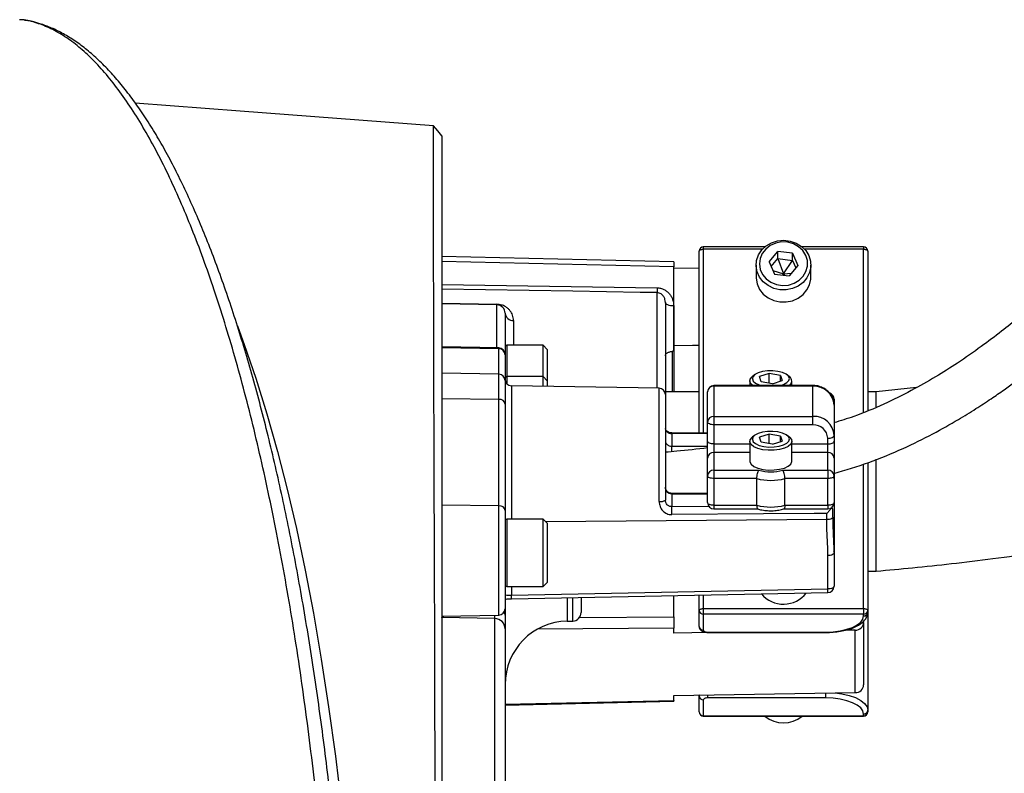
# Model space of a CAD drawing. Header units: millimetres. Extents: x 896 to 16363, y 5425 to 12175.
# Tile 14 of 15: x 14283 to 15450, y 9771 to 10664. Entities that reach past the tile are written whole.
import ezdxf

# ---------------------------------------------------------------- set-up
doc = ezdxf.new("R2010")
doc.units = ezdxf.units.MM
doc.header["$LTSCALE"] = 5

msp = doc.modelspace()

# ---------------------------------------------------------------- linework, layer by layer
at = {"color": 7, "linetype": 'Continuous', "lineweight": 25}
for p, q in [((15088.3, 10174.4), (15088.3, 10390.2)), ((15166.3, 10395.2), (15093.3, 10395.2)), ((15171.2, 10377.3), (15181.7, 10389.7)), ((15198.9, 10387.7), (15181.7, 10389.7)), ((15181.7, 10381.3), (15181.7, 10389.7)), ((15283.3, 10395.2), (15210.4, 10395.2)), ((15288.3, 10390.2), (15288.3, 10201)), ((15058.3, 10377.3), (14783.3, 10383.7)), ((15058.3, 10371.6), (14783.3, 10377.9)), ((15058.3, 10377.3), (15058.3, 10371.6)), ((15171.2, 10377.3), (15177.8, 10362.8)), ((15173.7, 10371.8), (15181.7, 10381.3)), ((15181.7, 10381.3), (15198.9, 10379.2)), ((15181.7, 10381.3), (15188.3, 10363.1)), ((15188.3, 10363.1), (15198.9, 10379.2)), ((15198.9, 10387.7), (15205.5, 10373.2)), ((15198.9, 10379.2), (15198.9, 10387.7)), ((15198.9, 10379.2), (15203, 10370.2)), ((15058.3, 10271.5), (15058.3, 10371.6)), ((15058.3, 10370.5), (15088.3, 10370)), ((15155.8, 10373.5), (15155.8, 10359.2)), ((15175.7, 10367.3), (15188.3, 10363.1)), ((15205.5, 10373.2), (15195, 10360.7)), ((15220.8, 10359.2), (15220.8, 10373.5)), ((15177.8, 10362.8), (15195, 10360.7)), ((15186.7, 10361.7), (15188.3, 10363.1)), ((15188.3, 10363.1), (15197.7, 10364)), ((15188.3, 10363.1), (15189.4, 10361.4)), ((14783.3, 10350.7), (15038.5, 10346.6)), ((14783.3, 10328.3), (14848.5, 10327.2)), ((14848.5, 10326.4), (14783.3, 10327.5)), ((15048.3, 10329.3), (15048.3, 10220)), ((15058.2, 10325.1), (15058.2, 10271.5)), ((14858.3, 10316.4), (14858.3, 10267.8)), ((14851, 10275.3), (14783.3, 10276.5)), ((14851, 10274.4), (14783.3, 10275.6)), ((14851, 10244.2), (14851, 10274.4)), ((14903.3, 10278.5), (14860.3, 10278.5)), ((14908.3, 10273.5), (14903.3, 10278.5)), ((14903.3, 10241.5), (14903.3, 10278.5)), ((14908.3, 10273.5), (14908.3, 10236.5)), ((14858.3, 10267.8), (14858.3, 10267)), ((14858.3, 10267), (14858.3, 10236.8)), ((15049, 10271.7), (15048.3, 10271.7)), ((15056.5, 10271.4), (15056.5, 10223.2)), ((15058.3, 10271.5), (15058.2, 10271.5)), ((15048.3, 10259.1), (15049, 10259.1)), ((15049, 10254.2), (15048.3, 10254.2)), ((14851, 10244.2), (14783.3, 10245.4)), ((14851, 10214.3), (14851, 10244.2)), ((14903.3, 10241.5), (14860.3, 10241.5)), ((14908.3, 10236.5), (14903.3, 10241.5)), ((14903.3, 10229.9), (14903.3, 10241.5)), ((15153.9, 10243.4), (15151.2, 10241.2)), ((15171.5, 10245.1), (15160, 10241.4)), ((15161.9, 10235.3), (15160, 10241.4)), ((15184.8, 10242.7), (15171.5, 10245.1)), ((15171.5, 10233.6), (15171.5, 10245.1)), ((15184.8, 10242.7), (15186.7, 10236.7)), ((15184.8, 10236.1), (15184.8, 10242.7)), ((15195.5, 10241.2), (15192.8, 10243.4)), ((14858.3, 10236.8), (14858.3, 10208.6)), ((15041, 10227.5), (14865.7, 10230.6)), ((14908.3, 10236.5), (14908.3, 10229.8)), ((15049, 10227.6), (15048.3, 10227.6)), ((15223.3, 10230.8), (15105.8, 10230.8)), ((15105.8, 10230.1), (15105.8, 10194.2)), ((15223.3, 10230.1), (15105.8, 10230.1)), ((15148.3, 10236.3), (15148.3, 10230.8)), ((15175.2, 10233), (15161.9, 10235.3)), ((15175.2, 10233), (15186.7, 10236.7)), ((15198.3, 10230.8), (15198.3, 10236.3)), ((15223.3, 10194.2), (15223.3, 10230.1)), ((15346, 10228.3), (15298.3, 10223.2)), ((14851, 10214.3), (14783.3, 10215.2)), ((14851, 10088.2), (14851, 10214.3)), ((15088.3, 10223.2), (15048.3, 10223.2)), ((15048.3, 10220), (15048.3, 10094.9)), ((15098.3, 10187.4), (15098.3, 10223.3)), ((15248.3, 10214.5), (15248.3, 10207.5)), ((15298.3, 10223.2), (15288.3, 10223.2)), ((15298.3, 10205.4), (15298.3, 10223.2)), ((14858.3, 10208.6), (14858.3, 10082.6)), ((15048.3, 10213.2), (15049, 10213.2)), ((15049, 10212), (15048.3, 10212)), ((15248.3, 10207.5), (15248.3, 10171.5)), ((15105.8, 10194.2), (15105.8, 10184.2)), ((15105.8, 10194.2), (15223.3, 10194.2)), ((15223.3, 10184.2), (15223.3, 10194.2)), ((15098.3, 10164.7), (15098.3, 10187.4)), ((15223.3, 10184.2), (15105.8, 10184.2)), ((15105.8, 10184.2), (15105.8, 10161.6)), ((15055.8, 10173.9), (15055.8, 10158.9)), ((15098.3, 10174.3), (15055.9, 10174.6)), ((15153.9, 10171.5), (15151.2, 10169.4)), ((15171.5, 10173.2), (15160, 10169.5)), ((15161.9, 10163.5), (15160, 10169.5)), ((15184.8, 10170.9), (15171.5, 10173.2)), ((15171.5, 10161.8), (15171.5, 10173.2)), ((15184.8, 10170.9), (15186.7, 10164.8)), ((15184.8, 10164.2), (15184.8, 10170.9)), ((15195.5, 10169.4), (15192.8, 10171.5)), ((15240.8, 10161.6), (15240.8, 10168.4)), ((15248.3, 10171.5), (15248.3, 10164.7)), ((15098.3, 10144.8), (15098.3, 10164.7)), ((15105.8, 10161.6), (15105.8, 10151.6)), ((15148.3, 10164.5), (15148.3, 10141.1)), ((15175.2, 10161.1), (15161.9, 10163.5)), ((15175.2, 10161.1), (15186.7, 10164.8)), ((15198.3, 10141.1), (15198.3, 10164.5)), ((15240.8, 10151.6), (15240.8, 10161.6)), ((15248.3, 10164.7), (15248.3, 10144.8)), ((15098.3, 10123.7), (15098.3, 10144.8)), ((15105.8, 10151.6), (15105.8, 10130.5)), ((15240.8, 10130.5), (15240.8, 10151.6)), ((15248.3, 10144.8), (15248.3, 10123.7)), ((15288.3, 10139.3), (15288.3, 9964.2)), ((15298.3, 10010.7), (15298.3, 10143.4)), ((15098.3, 10092), (15098.3, 10123.7)), ((15105.8, 10130.5), (15159.2, 10130.5)), ((15105.8, 10130.5), (15105.8, 10120.5)), ((15156.8, 10120.5), (15105.8, 10120.5)), ((15105.8, 10120.5), (15105.8, 10088.8)), ((15156.8, 10088.8), (15156.8, 10120.5)), ((15187.5, 10130.5), (15240.8, 10130.5)), ((15189.9, 10088.8), (15189.9, 10120.5)), ((15240.8, 10120.5), (15189.9, 10120.5)), ((15240.8, 10130.5), (15240.8, 10120.5)), ((15240.8, 10088.8), (15240.8, 10120.5)), ((15248.3, 10123.7), (15248.3, 10092)), ((15098.3, 10102.9), (15055.8, 10102.9)), ((15055.8, 10102.2), (15055.8, 10087.3)), ((14851, 10088.2), (14783.3, 10089.1)), ((15105.8, 10088.8), (15156.8, 10088.8)), ((15189.9, 10088.8), (15240.8, 10088.8)), ((15248.3, 10092), (15248.3, 10032.5)), ((14858.3, 10082.6), (14858.3, 9966.2)), ((15105.8, 10084.5), (15158.1, 10084.5)), ((15188.5, 10084.5), (15240.8, 10084.5)), ((15239.7, 10071.8), (15239.7, 10079.2)), ((15246.9, 10083), (15247, 10083.5)), ((15247, 10074.9), (15247, 10082.7)), ((14903.3, 10072.5), (14860.3, 10072.5)), ((14908.3, 10067.5), (14903.3, 10072.5)), ((14903.3, 9992.5), (14903.3, 10072.5)), ((14908.3, 10067.5), (14908.3, 9997.5)), ((15241, 9989.6), (15241, 10029.3)), ((15248.3, 10032.5), (15248.3, 9992.8)), ((15288.3, 10010.7), (15298.3, 10010.7)), ((14860.3, 9992.5), (14903.3, 9992.5)), ((14903.3, 9992.5), (14908.3, 9997.5)), ((14865.7, 9982.4), (15241, 9989.6)), ((14865.7, 9978.1), (15241, 9985.3)), ((15058.3, 9956.6), (15058.3, 9981.8)), ((15088.3, 9964.2), (15088.3, 9982.3)), ((14948.3, 9979.6), (14948.3, 9961.6)), ((14783.3, 9957.5), (14851, 9958.7)), ((14858.3, 9966.2), (14858.3, 9958.5)), ((15088.3, 9945.2), (15088.3, 9964.2)), ((15093.3, 9966.4), (15283.3, 9966.4)), ((15093.3, 9966.4), (15093.3, 9959.7)), ((15283.3, 9959.7), (15093.3, 9959.7)), ((15093.3, 9959.7), (15093.3, 9940.7)), ((15283.3, 9966.4), (15283.3, 9959.7)), ((15283.3, 9957.6), (15283.3, 9959.7)), ((15288.3, 9964.2), (15288.3, 9962.1)), ((15288.3, 9962.1), (15288.3, 9845.9)), ((14846.1, 9954.5), (14783.3, 9956)), ((14846.1, 9752), (14846.1, 9954.5)), ((14932, 9951.5), (14938.5, 9951.6)), ((15058.3, 9956.6), (15058.3, 9943.3)), ((15283.3, 9949.9), (15283.3, 9951.4)), ((15283.3, 9949.9), (15283.3, 9875.9)), ((14858.3, 9942.4), (14858.3, 9743.1)), ((15058.3, 9937.4), (15058.3, 9943.3)), ((15100.9, 9938.1), (15058.3, 9937.4)), ((15098.3, 9938.6), (15238.3, 9938.6)), ((15098.3, 9938.1), (15238.3, 9938.1)), ((15273.5, 9940.8), (15261.1, 9940.6)), ((15273.5, 9866.9), (15273.5, 9940.8)), ((15058.3, 9863.5), (15273.5, 9866.9)), ((15088.3, 9862.8), (15088.3, 9864)), ((14858.3, 9852), (15058.3, 9856.7)), ((15058.3, 9857.6), (15058.3, 9863.5)), ((15058.3, 9857.6), (15058.3, 9856.7)), ((15088.3, 9843.8), (15088.3, 9862.8)), ((15093.3, 9858.3), (15093.3, 9839.3)), ((15238.3, 9860.4), (15098.3, 9860.4)), ((15283.3, 9839.3), (15283.3, 9841.4)), ((15288.3, 9845.9), (15288.3, 9843.8)), ((15093.3, 9839.3), (15283.3, 9839.3)), ((15093.3, 9838.8), (15283.3, 9838.8))]:
    msp.add_line(p, q, dxfattribs=at)
at = {"color": 8, "linetype": 'Continuous', "lineweight": 25}
for p, q in [((15093.3, 10395.2), (15093.3, 10392.3)), ((15093.3, 10392.3), (15093.3, 10174.3)), ((15163.3, 10392.3), (15093.3, 10392.3)), ((15283.3, 10392.3), (15213.4, 10392.3)), ((15283.3, 10395.2), (15283.3, 10392.3)), ((15283.3, 10199), (15283.3, 10392.3)), ((15038.5, 10227.5), (15038.5, 10340.9)), ((14848.5, 10275.4), (14848.5, 10326.4)), ((14868.2, 10308), (14868.2, 10278.5)), ((14851, 10274.4), (14851, 10275.3)), ((14860.3, 10278.5), (14860.3, 10241.5)), ((15058.2, 10271.7), (15058.2, 10223.2)), ((14860.3, 10241.5), (14860.3, 10233)), ((14865.7, 10230.6), (14865.7, 10072.5)), ((15041, 10093.3), (15041, 10227.5)), ((15105.8, 10230.8), (15105.8, 10230.1)), ((15223.3, 10230.1), (15223.3, 10230.8)), ((15098.3, 10173.6), (15055.8, 10173.9)), ((15055.8, 10152.3), (15055.8, 10158.9)), ((15055.8, 10158.9), (15098.3, 10158.9)), ((15105.8, 10161.6), (15148.3, 10161.6)), ((15198.3, 10161.6), (15240.8, 10161.6)), ((15148.3, 10151.6), (15105.8, 10151.6)), ((15240.8, 10151.6), (15198.3, 10151.6)), ((15283.3, 9966.4), (15283.3, 10137.7)), ((15055.8, 10102.2), (15055.8, 10102.9)), ((15098.3, 10102.2), (15055.8, 10102.2)), ((14851, 9958.7), (14851, 10088.2)), ((15055.8, 10087.3), (15099.9, 10087.6)), ((15105.8, 10088.8), (15105.8, 10084.5)), ((15240.8, 10088.8), (15240.8, 10084.5)), ((14860.3, 10072.5), (14860.3, 9992.5)), ((15239.7, 10071.8), (14906.5, 10069.3)), ((14865.7, 9992.5), (14865.7, 9982.4)), ((15093.3, 9982.4), (15093.3, 9966.4)), ((14932, 9979.3), (14932, 9951.5)), ((14938.5, 9951.6), (14938.5, 9979.5)), ((14846.1, 9954.5), (14846, 9958.6)), ((14946.4, 9955.7), (15058.3, 9956.6)), ((15058.3, 9943.3), (14896.7, 9942)), ((15098.3, 9938.6), (15098.3, 9938.1)), ((15238.3, 9938.6), (15238.3, 9938.1)), ((15098.3, 9864.1), (15098.3, 9860.4)), ((15238.3, 9866.3), (15238.3, 9860.4)), ((14858.3, 9853), (15058.3, 9857.6)), ((15093.3, 9839.3), (15093.3, 9838.8)), ((15283.3, 9839.3), (15283.3, 9838.8))]:
    msp.add_line(p, q, dxfattribs=at)
at = {"color": 7, "linetype": 'Continuous', "lineweight": 25, "flags": 128}
for points in [[(14773.4, 10538.5), (14544.3, 10556.1), (14419.8, 10565.7)], [(14783.3, 10526.8), (14778.4, 10532.6), (14773.4, 10538.5)], [(15218.4, 10384.8), (15220.4, 10378.2), (15220.8, 10371.4), (15219.3, 10364.7), (15216.2, 10358.4), (15211.6, 10353), (15205.8, 10348.7), (15199, 10345.7), (15191.6, 10344.2), (15184.1, 10344.3), (15176.8, 10346), (15170.1, 10349.2), (15164.4, 10353.7), (15159.9, 10359.2), (15157.1, 10365.5), (15155.9, 10372.3), (15156.4, 10379.1), (15158.7, 10385.6), (15162.6, 10391.5), (15167.8, 10396.4), (15174.2, 10400.1), (15181.3, 10402.3), (15188.8, 10403), (15196.3, 10402.1), (15203.4, 10399.7), (15209.6, 10395.8), (15214.7, 10390.8), (15218.4, 10384.8)], [(15214.7, 10385.1), (15211.1, 10390.7), (15206.2, 10395.4), (15200.1, 10398.8), (15193.3, 10400.7), (15186.1, 10401), (15179.1, 10399.7), (15172.7, 10396.8), (15167.3, 10392.6), (15163.2, 10387.3), (15160.6, 10381.3), (15159.8, 10374.9), (15160.8, 10368.4), (15163.6, 10362.5), (15167.9, 10357.3), (15173.4, 10353.2), (15179.9, 10350.6), (15187, 10349.4), (15194.1, 10349.9), (15200.9, 10352), (15206.8, 10355.6), (15211.6, 10360.4), (15215, 10366.1), (15216.7, 10372.4), (15216.6, 10378.9), (15214.7, 10385.1)], [(15088.3, 10390.2), (15088.4, 10390.6), (15088.7, 10391), (15089.2, 10391.4), (15089.8, 10391.7), (15090.6, 10392), (15091.4, 10392.2), (15092.4, 10392.3), (15093.3, 10392.3)], [(15283.3, 10392.3), (15284.3, 10392.3), (15285.3, 10392.2), (15286.1, 10392), (15286.9, 10391.7), (15287.5, 10391.4), (15288, 10391), (15288.2, 10390.6), (15288.3, 10390.2)], [(15155.8, 10359.2), (15155.9, 10357.9), (15157.1, 10351.2), (15159.9, 10344.8), (15164.4, 10339.3), (15170.1, 10334.8), (15176.8, 10331.7), (15184.1, 10330), (15191.6, 10329.9), (15199, 10331.3), (15205.8, 10334.3), (15211.6, 10338.6), (15216.2, 10344.1), (15219.3, 10350.3), (15220.8, 10357), (15220.8, 10359.2)], [(15038.5, 10340.9), (15018.5, 10341.2), (14938.5, 10342.5), (14783.3, 10345)], [(15058.2, 10325.1), (15056.2, 10325.2), (15054.4, 10325.4), (15052.7, 10325.8), (15051.2, 10326.3), (15050, 10327), (15049.1, 10327.7), (15048.5, 10328.5), (15048.3, 10329.3)], [(15058.3, 10278.3), (15080.4, 10278.7), (15088.3, 10278.8)], [(15152, 10230.8), (15149.9, 10232.6), (15148.4, 10235.4), (15148.8, 10238.3), (15151, 10241), (15151.2, 10241.2)], [(15183.7, 10230.8), (15188.3, 10232.2), (15192.3, 10234.3), (15194.7, 10236.7), (15195.3, 10239.3), (15194.2, 10242), (15191.4, 10244.3), (15187.2, 10246.3), (15181.8, 10247.6), (15175.7, 10248.3), (15169.4, 10248.2), (15163.5, 10247.3), (15158.4, 10245.8), (15154.4, 10243.8), (15152, 10241.3), (15151.4, 10238.7), (15152.5, 10236.1), (15155.3, 10233.7), (15159.5, 10231.8), (15163, 10230.8)], [(15105.8, 10184.2), (15104.4, 10184.3), (15103, 10184.5), (15101.7, 10184.8), (15100.5, 10185.2), (15099.6, 10185.6), (15098.9, 10186.2), (15098.5, 10186.8), (15098.3, 10187.4)], [(15163.8, 10154.7), (15157.9, 10156.2), (15153.2, 10158.2), (15149.9, 10160.8), (15148.4, 10163.6), (15148.8, 10166.4), (15151, 10169.2), (15151.2, 10169.4)], [(15164.9, 10158.6), (15171, 10157.9), (15177.2, 10158), (15183.2, 10158.9), (15188.3, 10160.4), (15192.3, 10162.4), (15194.7, 10164.9), (15195.3, 10167.5), (15194.2, 10170.1), (15191.4, 10172.5), (15187.2, 10174.4), (15181.8, 10175.8), (15175.7, 10176.4), (15169.4, 10176.3), (15163.5, 10175.5), (15158.4, 10174), (15154.4, 10171.9), (15152, 10169.5), (15151.4, 10166.8), (15152.5, 10164.2), (15155.3, 10161.9), (15159.5, 10159.9), (15164.9, 10158.6)], [(15195.5, 10169.4), (15197.7, 10166.8), (15198.3, 10163.9), (15197, 10161.1), (15194, 10158.5), (15189.4, 10156.4), (15183.7, 10154.8), (15177.2, 10154), (15170.3, 10154), (15163.8, 10154.7)], [(15240.8, 10168.4), (15242.3, 10168.4), (15243.7, 10168.6), (15245, 10168.9), (15246.1, 10169.3), (15247.1, 10169.8), (15247.8, 10170.3), (15248.2, 10170.9), (15248.3, 10171.5)], [(15105.8, 10161.6), (15104.4, 10161.6), (15103, 10161.8), (15101.7, 10162.1), (15100.5, 10162.5), (15099.6, 10163), (15098.9, 10163.5), (15098.5, 10164.1), (15098.3, 10164.7)], [(15240.8, 10161.6), (15242.3, 10161.6), (15243.7, 10161.8), (15245, 10162.1), (15246.1, 10162.5), (15247.1, 10163), (15247.8, 10163.5), (15248.2, 10164.1), (15248.3, 10164.7)], [(15148.3, 10141.1), (15148.4, 10140.2), (15149.9, 10137.4), (15153.2, 10134.9), (15157.9, 10132.8), (15163.8, 10131.4)], [(15163.8, 10131.4), (15170.3, 10130.6), (15177.2, 10130.7), (15183.7, 10131.5), (15189.4, 10133), (15194, 10135.2), (15197, 10137.7), (15198.3, 10140.6), (15198.3, 10141.1)], [(15105.8, 10120.5), (15104.4, 10120.6), (15103, 10120.8), (15101.7, 10121), (15100.5, 10121.4), (15099.6, 10121.9), (15098.9, 10122.5), (15098.5, 10123.1), (15098.3, 10123.7)], [(15248.3, 10123.7), (15248.2, 10123.1), (15247.8, 10122.5), (15247.1, 10121.9), (15246.1, 10121.4), (15245, 10121), (15243.7, 10120.8), (15242.3, 10120.6), (15240.8, 10120.5)], [(15105.8, 10088.8), (15104.4, 10088.9), (15103, 10089), (15101.7, 10089.3), (15100.5, 10089.7), (15099.6, 10090.2), (15098.9, 10090.7), (15098.5, 10091.3), (15098.3, 10092)], [(15248.3, 10092), (15248.2, 10091.3), (15247.8, 10090.7), (15247.1, 10090.2), (15246.1, 10089.7), (15245, 10089.3), (15243.7, 10089), (15242.3, 10088.9), (15240.8, 10088.8)], [(15239.7, 10079.2), (15224.7, 10079.1), (15164.7, 10078.6), (15056, 10077.8)], [(15248.3, 10032.5), (15248.2, 10031.8), (15247.8, 10031.3), (15247.1, 10030.7), (15246.2, 10030.2), (15245.1, 10029.8), (15243.8, 10029.5), (15242.4, 10029.4), (15241, 10029.3)], [(15248.3, 9992.8), (15248.2, 9992.2), (15247.8, 9991.6), (15247.1, 9991.1), (15246.2, 9990.6), (15245.1, 9990.2), (15243.8, 9989.9), (15242.4, 9989.7), (15241, 9989.6)], [(15088.3, 9964.2), (15088.4, 9964.7), (15088.7, 9965), (15089.2, 9965.4), (15089.8, 9965.7), (15090.6, 9966), (15091.4, 9966.2), (15092.4, 9966.3), (15093.3, 9966.4)], [(15238.3, 9938.6), (15247.1, 9938.9), (15255.6, 9940), (15263.3, 9941.8), (15270.2, 9944.1), (15275.8, 9947), (15279.9, 9950.3), (15282.5, 9953.9), (15283.3, 9957.6)], [(15283.3, 9966.4), (15284.3, 9966.3), (15285.3, 9966.2), (15286.1, 9966), (15286.9, 9965.7), (15287.5, 9965.4), (15288, 9965), (15288.2, 9964.7), (15288.3, 9964.2)], [(15093.3, 9940.7), (15093.4, 9940.3), (15093.7, 9939.9), (15094.2, 9939.5), (15094.8, 9939.2), (15095.6, 9938.9), (15096.4, 9938.7), (15097.4, 9938.6), (15098.3, 9938.6)], [(15098.3, 9860.4), (15097.4, 9860.4), (15096.4, 9860.2), (15095.6, 9860), (15094.8, 9859.8), (15094.2, 9859.5), (15093.7, 9859.1), (15093.4, 9858.7), (15093.3, 9858.3)], [(15283.3, 9841.4), (15282.5, 9845.1), (15279.9, 9848.7), (15275.8, 9851.9), (15270.2, 9854.8), (15263.3, 9857.2), (15255.6, 9858.9), (15247.1, 9860), (15238.3, 9860.4)]]:
    msp.add_lwpolyline(points, dxfattribs=at)
at = {"color": 8, "linetype": 'Continuous', "lineweight": 25, "flags": 128}
for points in [[(14540.9, 10301.4), (14549.1, 10279.4), (14562.7, 10239.6), (14575.8, 10197.2), (14588.4, 10152.6), (14599.9, 10108), (14610.8, 10061.3), (14621.2, 10012.1), (14631, 9961), (14640.4, 9906.4), (14649.1, 9850.1), (14657.1, 9791.6), (14664.3, 9731.5)], [(15247, 10074.9), (15246.9, 10074.3), (15246.4, 10073.6), (15245.5, 10073), (15244.3, 10072.5), (15242.9, 10072.1), (15241.3, 10071.9), (15239.7, 10071.8)], [(15088.3, 9862.8), (15088.5, 9863.6), (15088.7, 9864)], [(15249.5, 9866.5), (15257.5, 9865.4), (15266.1, 9863.5), (15273.7, 9860.8), (15279.9, 9857.6), (15284.5, 9854), (15287.4, 9850), (15288.3, 9845.9)]]:
    msp.add_lwpolyline(points, dxfattribs=at)
at = {"color": 7, "linetype": 'Continuous', "lineweight": 25}
for centre, radius, start, end in [((15093.3, 10390.2), 5, 90, 180), ((15283.3, 10390.2), 5, 0, 90), ((15177.2, 10343.7), 138.7, 178.8198, 181.1802), ((14866.2, 10326.8), 17.7, 178.7024, 181.2976), ((14848.3, 10316.4), 10, 0, 89), ((14867.6, 10317.2), 9.26, 185.4066, 273.7409), ((14850.8, 10267.8), 7.5, 0, 89), ((14850.9, 10267), 7.45, 0.3518, 89.364), ((14860.3, 10276.5), 2, 90, 180), ((14850.9, 10236.8), 7.45, 0.3518, 89.364), ((14860.3, 10239.5), 2, 90, 180), ((14865.8, 10238.1), 7.5, 180, 269), ((15192.2, 10236.2), 5.94, 294.5846, 57.3184), ((15040.8, 10220), 7.5, 0, 89), ((15105.8, 10223.3), 7.5, 90, 180), ((15105.5, 10223), 7.17, 87.3247, 177.0479), ((15224.5, 10206.2), 23.9, 2.9521, 92.6753), ((14851.7, 10207.6), 6.74, 8.8916, 96.0281), ((15240.8, 10214.5), 7.5, 0, 71.7131), ((15105.5, 10187), 7.17, 87.3247, 177.0479), ((15224.5, 10170.3), 23.9, 2.9521, 92.6753), ((15224.1, 10167.5), 16.7, 2.9521, 92.6753), ((15105.5, 10144.4), 7.17, 87.3247, 177.0479), ((15241.2, 10144.4), 7.17, 2.9521, 92.6753), ((14858.2, 10112.7), 12.5, 89, 90), ((15105.5, 10123.3), 7.17, 87.3247, 177.0479), ((15173.3, 10183.7), 65.3, 255.2945, 284.7055), ((15173.3, 10175.9), 47.6, 252.7103, 287.2897), ((15241.2, 10123.3), 7.17, 2.9521, 92.6753), ((14858.2, 10081.9), 17.7, 89.2929, 90), ((14851.7, 10081.5), 6.74, 8.8916, 96.0281), ((15042.7, 10103.1), 9.91, 259.9348, 304.685), ((14745.6, 10078.3), 310.4, 359.9192, 1.666), ((15105.8, 10092), 7.5, 180, 270), ((15173.3, 10152), 65.3, 255.2945, 284.7055), ((15240.8, 10092), 7.5, 270, 0), ((14860.3, 10070.5), 2, 90, 180), ((14860.3, 9994.5), 2, 180, 270), ((15240.8, 9992.8), 7.5, 271.106, 0), ((15188.3, 10005.9), 34.3, 220.1441, 322.0679), ((14850.8, 9966.2), 7.5, 271, 0), ((14938.3, 9961.6), 10, 271, 0), ((15093.1, 9964.5), 4.78, 182.9521, 272.6753), ((15283.6, 9964.5), 4.78, 267.3247, 357.0479), ((15283.6, 9962.4), 4.78, 267.3247, 357.0479), ((14846.1, 9942.2), 12.3, 1.0565, 90.0665), ((14933.3, 9876.5), 75, 91, 180), ((15093.1, 9945.5), 4.78, 182.9521, 272.6753), ((15273.8, 9950.4), 9.55, 268.2573, 357.1113), ((15273.8, 9876.4), 9.55, 268.2573, 357.1113), ((15093.1, 9863.1), 4.78, 182.9521, 272.6753), ((15093.3, 9843.8), 5, 180, 270), ((15093.1, 9844), 4.78, 182.9521, 272.6753), ((15283.6, 9846.2), 4.78, 267.3247, 357.0479), ((15283.3, 9843.8), 5, 270, 0), ((15283.6, 9844), 4.78, 267.3247, 357.0479), ((15188.3, 9865.8), 34.8, 230.7618, 309.2382)]:
    msp.add_arc(centre, radius, start, end, dxfattribs=at)
at = {"color": 8, "linetype": 'Continuous', "lineweight": 25}
for centre, radius, start, end in [((15241.5, 10214.4), 6.83, 1.5988, 70.7496), ((15058.7, 10174), 2.85, 168.5112, 182.6982), ((14793.5, 9980), 72.3, 358.4673, 1.9), ((15168.7, 9987.2), 72.3, 358.4673, 1.9), ((14851.5, 9958.4), 6.87, 0.8538, 33.5347)]:
    msp.add_arc(centre, radius, start, end, dxfattribs=at)
at = {"color": 7, "linetype": 'Continuous', "lineweight": 25}
msp.add_ellipse((14865.8, 9983.1), major_axis=(7.5, 0.25), ratio=0.095736, start_param=3.138413, end_param=4.691756, dxfattribs=at)
for points, knots in [([(14282.8, 7685.9), (14284, 7686), (14290.6, 7686.3), (14302.7, 7689.5), (14319.1, 7695.7), (14335.5, 7705), (14351.8, 7716.8), (14368.1, 7731.5), (14384.2, 7749), (14400.1, 7768.9), (14415.5, 7791.1), (14430.6, 7815.4), (14445.5, 7842.3), (14460.1, 7871.7), (14474.5, 7903.4), (14488.7, 7937.7), (14502.5, 7974.4), (14516, 8013.5), (14529, 8054.7), (14541.6, 8098), (14553.7, 8143.5), (14565.5, 8191.5), (14576.8, 8241.8), (14587.6, 8294.6), (14597.8, 8349.4), (14607.2, 8404.8), (14615.8, 8460.4), (14623.5, 8516.2), (14630.7, 8573.6), (14637.3, 8632.6), (14643.3, 8692.9), (14648.6, 8754.6), (14653.1, 8817.5), (14657.2, 8884), (14660.5, 8953.9), (14662.9, 9027), (14664.5, 9100.9), (14664.9, 9170.3), (14664.6, 9234.8), (14663.6, 9294.7), (14662, 9354.6), (14659.7, 9414.7), (14656.7, 9474.4), (14653.1, 9534), (14648.7, 9593.3), (14643.8, 9651.3), (14638.3, 9707.9), (14632.3, 9763), (14625.7, 9817.4), (14618.5, 9871.1), (14610.7, 9923.7), (14602.3, 9975.3), (14593.3, 10025.8), (14583.8, 10074.7), (14573.8, 10122), (14563.4, 10167.7), (14552.4, 10211.9), (14540.9, 10254.6), (14529, 10295.6), (14516.6, 10334.9), (14503.7, 10372.5), (14490.4, 10408.3), (14476.6, 10442.1), (14462.4, 10474), (14447.8, 10503.6), (14432.8, 10531.2), (14417.4, 10556.5), (14401.7, 10579.4), (14385.6, 10599.8), (14369.4, 10617.6), (14353, 10632.5), (14336.5, 10644.8), (14319.9, 10654.3), (14303, 10660.8), (14290.6, 10664.2), (14283.8, 10664.5), (14282.8, 10664.5)], [0, 0, 0, 0, 0.002958, 0.016627, 0.030485, 0.044342, 0.058299, 0.072257, 0.086404, 0.100577, 0.11419, 0.127824, 0.141631, 0.155437, 0.169335, 0.183234, 0.19731, 0.211412, 0.22544, 0.239493, 0.253621, 0.267776, 0.282233, 0.296718, 0.31129, 0.325893, 0.339444, 0.353019, 0.366792, 0.380565, 0.394447, 0.408329, 0.422421, 0.436542, 0.4523, 0.468142, 0.484027, 0.499998, 0.51279, 0.525606, 0.538596, 0.551587, 0.564672, 0.577757, 0.591023, 0.604313, 0.617101, 0.62991, 0.642886, 0.655861, 0.668925, 0.68199, 0.695223, 0.708479, 0.721557, 0.734655, 0.747915, 0.761175, 0.774521, 0.787868, 0.801377, 0.814909, 0.828624, 0.842362, 0.856168, 0.869997, 0.884088, 0.898204, 0.912394, 0.92661, 0.94064, 0.954696, 0.96883, 0.982989, 0.997456, 1, 1, 1, 1]), ([(14287.1, 7686.3), (14287.3, 7686.3), (14292, 7686.7), (14301.2, 7688.9), (14314.8, 7693.1), (14328.2, 7699), (14341.7, 7706.4), (14355.1, 7715.6), (14368.5, 7726.3), (14381.8, 7738.7), (14395, 7752.8), (14408.1, 7768.4), (14421, 7785.6), (14433.6, 7804.3), (14446.1, 7824.4), (14458.2, 7846), (14470.2, 7868.9), (14481.8, 7893.2), (14493.2, 7918.8), (14504.4, 7945.8), (14515.3, 7974), (14526, 8003.6), (14536.4, 8034.4), (14546.4, 8066.2), (14556.2, 8099.1), (14565.6, 8133), (14574.6, 8167.9), (14583.4, 8203.8), (14591.8, 8240.8), (14599.9, 8278.7), (14607.7, 8317.6), (14615.1, 8357.3), (14622.1, 8397.9), (14628.8, 8439.1), (14635, 8480.9), (14640.9, 8523.2), (14646.4, 8566.2), (14651.5, 8609.8), (14656.3, 8653.9), (14660.6, 8698.6), (14664.6, 8743.9), (14668.1, 8789.6), (14671.3, 8835.7), (14674.1, 8882.1), (14676.4, 8928.9), (14678.4, 8975.8), (14679.9, 9022.8), (14681, 9069.7), (14681.7, 9116.7), (14682, 9163.9), (14681.9, 9211.2), (14681.4, 9258.4), (14680.5, 9305.4), (14679.2, 9352.2), (14677.4, 9398.8), (14675.3, 9445.3), (14672.7, 9491.7), (14669.8, 9537.7), (14666.4, 9583.5), (14662.7, 9628.8), (14658.5, 9673.7), (14654, 9718), (14649.1, 9761.8), (14643.8, 9805), (14638.1, 9847.6), (14632.1, 9889.6), (14625.6, 9931), (14618.8, 9971.6), (14611.7, 10011.5), (14604.2, 10050.5), (14596.3, 10088.7), (14588.1, 10126), (14579.6, 10162.3), (14570.8, 10197.6), (14561.6, 10232), (14552.1, 10265.3), (14542.3, 10297.5), (14532.2, 10328.7), (14521.8, 10358.8), (14511.1, 10387.6), (14500.1, 10415.2), (14488.8, 10441.6), (14477.3, 10466.7), (14465.5, 10490.5), (14453.6, 10512.7), (14441.4, 10533.6), (14428.9, 10553.1), (14416.1, 10571.3), (14403.1, 10588), (14389.9, 10603.2), (14376.4, 10616.8), (14362.7, 10628.9), (14348.8, 10639.2), (14334.9, 10647.9), (14320.8, 10654.9), (14306.8, 10659.9), (14296.1, 10662.9), (14290.1, 10663.6), (14288.7, 10663.7)], [0, 0, 0, 0, 0.0002921, 0.0101022, 0.0199274, 0.0297881, 0.0400138, 0.0504165, 0.0609977, 0.0717456, 0.0826406, 0.0936477, 0.1047055, 0.1157452, 0.1267706, 0.1377783, 0.148768, 0.1597414, 0.1707012, 0.1816509, 0.1925943, 0.2035356, 0.2144788, 0.2253814, 0.2361809, 0.2469296, 0.2576445, 0.2683425, 0.2790409, 0.2897288, 0.3003646, 0.3110143, 0.3216415, 0.3322165, 0.342713, 0.3531303, 0.3635838, 0.3739974, 0.3843882, 0.3947734, 0.4051683, 0.4155944, 0.4259302, 0.436303, 0.4466902, 0.4570551, 0.4673673, 0.4776121, 0.4878374, 0.498109, 0.5084129, 0.5187215, 0.5289988, 0.5392204, 0.5494508, 0.5597597, 0.570067, 0.5803866, 0.5907334, 0.6011216, 0.6114996, 0.6218436, 0.6322154, 0.6426158, 0.6530454, 0.6635042, 0.6739922, 0.6845088, 0.6950532, 0.7056242, 0.7162207, 0.726841, 0.7374567, 0.7481395, 0.758833, 0.7695514, 0.7803118, 0.7911318, 0.8020389, 0.8128555, 0.8237629, 0.8347258, 0.8457085, 0.8566696, 0.8676082, 0.8785554, 0.8895569, 0.9005997, 0.9116683, 0.922742, 0.9337882, 0.9447718, 0.955648, 0.9663647, 0.9768692, 0.9871265, 0.9970705, 1, 1, 1, 1]), ([(14775.7, 9175.2), (14775.7, 9205.2), (14775.8, 9265.2), (14775.9, 9354.6), (14775.9, 9442.8), (14775.8, 9529.5), (14775.7, 9614.7), (14775.5, 9698.3), (14775.3, 9779.8), (14775.1, 9858.6), (14774.9, 9934.2), (14774.7, 10006.4), (14774.4, 10075.4), (14774.2, 10140.6), (14774, 10201.6), (14773.8, 10258.1), (14773.7, 10309.9), (14773.6, 10356.9), (14773.5, 10399.1), (14773.5, 10436), (14773.4, 10467.3), (14773.4, 10493.1), (14773.4, 10513.3), (14773.4, 10527.8), (14773.4, 10536.8), (14773.4, 10537.9), (14773.4, 10538.4)], [0, 0, 0, 0, 0.042021, 0.084004, 0.125681, 0.167168, 0.208645, 0.25029, 0.292219, 0.333946, 0.375464, 0.416937, 0.458551, 0.500457, 0.542255, 0.583796, 0.625274, 0.666859, 0.708733, 0.750581, 0.792155, 0.83363, 0.875175, 0.917001, 0.958904, 1, 1, 1, 1]), ([(15298.3, 10010.7), (15312.7, 10012.1), (15342.4, 10014.9), (15388.5, 10019.7), (15437.8, 10025.5), (15490.6, 10033.2), (15546.5, 10043.4), (15605.5, 10056.8), (15666.7, 10073.9), (15729.7, 10095), (15793.4, 10121.2), (15857.3, 10152.5), (15921.2, 10188.6), (15984.8, 10228.6), (16048.1, 10272.3), (16117.9, 10324.3), (16193.9, 10385.3), (16276.6, 10455.7), (16331.8, 10504.2), (16359.8, 10528.9)], [0, 0, 0, 0, 0.035033, 0.072491, 0.112581, 0.155605, 0.201982, 0.250951, 0.302912, 0.357304, 0.413504, 0.472423, 0.53313, 0.595601, 0.659785, 0.725638, 0.814225, 0.905508, 1, 1, 1, 1]), ([(14783.3, 10526.8), (14783.3, 10526.3), (14783.3, 10525.2), (14783.3, 10516.3), (14783.3, 10501.9), (14783.3, 10481.8), (14783.3, 10456.3), (14783.3, 10425.2), (14783.3, 10388.8), (14783.3, 10347), (14783.3, 10300.3), (14783.3, 10248.8), (14783.3, 10192.8), (14783.3, 10132.4), (14783.3, 10068), (14783.3, 9999.7), (14783.3, 9927.8), (14783.3, 9852.6), (14783.3, 9774.5), (14783.3, 9693.8), (14783.3, 9627.5), (14783.3, 9587.7), (14783.3, 9576.1)], [0, 0, 0, 0, 0.051171, 0.102771, 0.154436, 0.205846, 0.257144, 0.308549, 0.360204, 0.411796, 0.463549, 0.515026, 0.56642, 0.61795, 0.669553, 0.721019, 0.772572, 0.824258, 0.875803, 0.927433, 0.978896, 1, 1, 1, 1]), ([(15656.8, 10493.3), (15645.4, 10481.6), (15623.9, 10459.3), (15593.1, 10428), (15565.5, 10400.5), (15542.5, 10378.4), (15523.8, 10360.9), (15509.1, 10347.5), (15496, 10335.9), (15482.3, 10324), (15466.1, 10310.4), (15445.9, 10294.2), (15421.8, 10276.1), (15395.8, 10258), (15368.1, 10240.5), (15339.2, 10224.1), (15306.8, 10208.2), (15276.3, 10195.2), (15256, 10189), (15248.1, 10186.6)], [0, 0, 0, 0, 0.096193, 0.182401, 0.258583, 0.32476, 0.369772, 0.408666, 0.441468, 0.472196, 0.514497, 0.564868, 0.623222, 0.689484, 0.748158, 0.811787, 0.880312, 0.953772, 1, 1, 1, 1]), ([(15248, 10126.5), (15261.9, 10130.6), (15290, 10139), (15329.1, 10155.3), (15364.3, 10172.6), (15392.9, 10188.7), (15415.8, 10202.8), (15433.8, 10214.6), (15449.1, 10225.2), (15462.5, 10235), (15477.9, 10246.5), (15497.4, 10261.9), (15522.3, 10282.5), (15550.6, 10307.5), (15582.2, 10336.9), (15617, 10370.8), (15655, 10409.1), (15681.3, 10436.2), (15695, 10450.4)], [0, 0, 0, 0, 0.075997, 0.152795, 0.221925, 0.28324, 0.326589, 0.364842, 0.39805, 0.426277, 0.45372, 0.50161, 0.559707, 0.627912, 0.706081, 0.794117, 0.892056, 1, 1, 1, 1]), ([(15038.5, 10346.6), (15039.9, 10346.6), (15041.3, 10346.4), (15044.1, 10345.7), (15045.4, 10345.2), (15047.9, 10344), (15049.1, 10343.2), (15051.2, 10341.5), (15052.2, 10340.6), (15053.9, 10338.5), (15054.7, 10337.4), (15056, 10335.1), (15056.5, 10333.9), (15057.8, 10330.2), (15058.2, 10327.7), (15058.2, 10325.1)], [0, 0, 0, 0, 0.125, 0.125, 0.25, 0.25, 0.375, 0.375, 0.5, 0.5, 0.625, 0.625, 0.75, 0.75, 1, 1, 1, 1]), ([(15048.3, 10329.3), (15048.3, 10330.5), (15048.2, 10331.7), (15047.5, 10334.2), (15047, 10335.3), (15045.9, 10337), (15045.5, 10337.6), (15044.4, 10338.6), (15043.9, 10339.1), (15042.5, 10339.9), (15041.8, 10340.2), (15040.2, 10340.7), (15039.4, 10340.8), (15038.5, 10340.9)], [0, 0, 0, 0, 0.25, 0.25, 0.5, 0.5, 0.625, 0.625, 0.75, 0.75, 0.875, 0.875, 1, 1, 1, 1]), ([(14868.2, 10308), (14868.2, 10310.2), (14867.8, 10312.2), (14866.7, 10315.2), (14866.3, 10316.2), (14865.2, 10318), (14864.6, 10318.9), (14863.2, 10320.7), (14862.4, 10321.5), (14861, 10322.7), (14860.6, 10323), (14859.5, 10323.8), (14858.9, 10324.1), (14857.7, 10324.8), (14857.1, 10325.2), (14855.7, 10325.8), (14854.9, 10326), (14853.3, 10326.5), (14852.4, 10326.7), (14850.5, 10327), (14849.5, 10327.1), (14848.5, 10327.2)], [0, 0, 0, 0, 0.25, 0.25, 0.375, 0.375, 0.5, 0.5, 0.625, 0.625, 0.6875, 0.6875, 0.75, 0.75, 0.8125, 0.8125, 0.875, 0.875, 0.9375, 0.9375, 1, 1, 1, 1]), ([(15048.3, 10266.2), (15048.3, 10266.8), (15048.5, 10267.3), (15049.1, 10268.4), (15049.5, 10268.9), (15050.5, 10269.6), (15050.9, 10269.8), (15051.7, 10270.2), (15052.2, 10270.4), (15053.2, 10270.7), (15053.8, 10270.8), (15055.1, 10271.1), (15055.8, 10271.2), (15056.5, 10271.2)], [0, 0, 0, 0, 0.25, 0.25, 0.5, 0.5, 0.625, 0.625, 0.75, 0.75, 0.875, 0.875, 1, 1, 1, 1]), ([(15248.3, 10207.5), (15248.3, 10208.7), (15248.1, 10211.9), (15246.5, 10216.9), (15243.3, 10222), (15238.8, 10226.1), (15233.4, 10229.1), (15228.1, 10230.6), (15224.7, 10230.8), (15223.3, 10230.8)], [0, 0, 0, 0, 0.101467, 0.25925, 0.417026, 0.575546, 0.735405, 0.896729, 1, 1, 1, 1]), ([(15048.3, 10179.9), (15048.3, 10179.2), (15048.5, 10178.5), (15049, 10177.5), (15049.3, 10177.1), (15049.8, 10176.5), (15050.1, 10176.2), (15051.1, 10175.3), (15052, 10174.8), (15053.8, 10174.1), (15054.8, 10173.9), (15055.8, 10173.9)], [0, 0, 0, 0, 0.25, 0.25, 0.375, 0.375, 0.5, 0.5, 0.75, 0.75, 1, 1, 1, 1]), ([(15055.9, 10174.7), (15055.3, 10174.7), (15053.9, 10174.7), (15051.7, 10175.5), (15049.8, 10176.8), (15048.6, 10178.4), (15048.3, 10179.4), (15048.4, 10179.8), (15048.4, 10179.9)], [0, 0, 0, 0, 0.121956, 0.307209, 0.498006, 0.699563, 0.925954, 1, 1, 1, 1]), ([(15048.3, 10164.3), (15048.3, 10163.8), (15048.5, 10163.2), (15049, 10162.3), (15049.2, 10162), (15049.7, 10161.4), (15050, 10161.1), (15050.7, 10160.6), (15051, 10160.3), (15051.9, 10159.8), (15052.3, 10159.6), (15053.7, 10159.1), (15054.8, 10158.9), (15055.8, 10158.9)], [0, 0, 0, 0, 0.25, 0.25, 0.375, 0.375, 0.5, 0.5, 0.625, 0.625, 0.75, 0.75, 1, 1, 1, 1]), ([(15098.3, 10156.8), (15086.1, 10155.4), (15069.5, 10153.4), (15052.8, 10152), (15048.3, 10151.7)], [0, 0, 0, 0, 0.730602, 1, 1, 1, 1]), ([(15156.8, 10120.5), (15156.8, 10121), (15156.8, 10121.4), (15156.8, 10122.4), (15156.9, 10122.9), (15157.1, 10124.4), (15157.2, 10125.4), (15157.7, 10127.3), (15157.9, 10128.1), (15158.5, 10129.5), (15158.9, 10130.1), (15159.2, 10130.5)], [0, 0, 0, 0, 0.125, 0.125, 0.25, 0.25, 0.5, 0.5, 0.75, 0.75, 1, 1, 1, 1]), ([(15189.9, 10120.5), (15189.9, 10121), (15189.9, 10121.4), (15189.8, 10122.4), (15189.8, 10122.9), (15189.6, 10124.4), (15189.4, 10125.4), (15189, 10127.3), (15188.7, 10128.1), (15188.1, 10129.5), (15187.8, 10130.1), (15187.5, 10130.5)], [0, 0, 0, 0, 0.125, 0.125, 0.25, 0.25, 0.5, 0.5, 0.75, 0.75, 1, 1, 1, 1]), ([(15248.6, 10120), (15248.6, 10121.6), (15248.6, 10123.9), (15248.5, 10126.1), (15248.5, 10126.7)], [0, 0, 0, 0, 0.74624, 1, 1, 1, 1]), ([(15055.8, 10102.2), (15055.3, 10102.2), (15054.8, 10102.3), (15053.8, 10102.5), (15053.3, 10102.7), (15052.3, 10103.1), (15051.9, 10103.4), (15051.1, 10104), (15050.7, 10104.3), (15049.7, 10105.5), (15049.1, 10106.5), (15048.5, 10108.4), (15048.3, 10109.5), (15048.3, 10110.5)], [0, 0, 0, 0, 0.125, 0.125, 0.25, 0.25, 0.375, 0.375, 0.5, 0.5, 0.75, 0.75, 1, 1, 1, 1]), ([(15055.8, 10103), (15055.1, 10103), (15053.4, 10103.1), (15051.2, 10104.3), (15049.4, 10106.2), (15048.4, 10108.4), (15048.5, 10109.9), (15048.5, 10110.5)], [0, 0, 0, 0, 0.191699, 0.399283, 0.615365, 0.85912, 1, 1, 1, 1]), ([(15041, 10093.3), (15041, 10092.3), (15041.1, 10091.3), (15041.4, 10089.3), (15041.7, 10088.4), (15042.7, 10085.6), (15043.8, 10083.9), (15045.8, 10081.7), (15046.6, 10081.1), (15048.2, 10079.9), (15049.1, 10079.4), (15050.9, 10078.6), (15051.9, 10078.3), (15053.9, 10077.9), (15054.9, 10077.8), (15056, 10077.8)], [0, 0, 0, 0, 0.125, 0.125, 0.25, 0.25, 0.5, 0.5, 0.625, 0.625, 0.75, 0.75, 0.875, 0.875, 1, 1, 1, 1]), ([(15055.8, 10087.3), (15055.3, 10087.3), (15054.8, 10087.3), (15053.9, 10087.5), (15053.4, 10087.6), (15052.4, 10088), (15052, 10088.2), (15051.2, 10088.8), (15050.8, 10089.1), (15049.8, 10090.2), (15049.2, 10091), (15048.5, 10092.9), (15048.3, 10093.9), (15048.3, 10094.9)], [0, 0, 0, 0, 0.125, 0.125, 0.25, 0.25, 0.375, 0.375, 0.5, 0.5, 0.75, 0.75, 1, 1, 1, 1]), ([(15156.8, 10088.8), (15156.8, 10088.1), (15156.8, 10086.7), (15157.2, 10085.2), (15157.6, 10084.5), (15157.9, 10084.6), (15158, 10084.6)], [0, 0, 0, 0, 0.305236, 0.61029, 0.920483, 1, 1, 1, 1]), ([(15189.9, 10088.8), (15189.9, 10088.1), (15189.9, 10086.7), (15189.5, 10085.2), (15189.1, 10084.5), (15188.8, 10084.6), (15188.7, 10084.6)], [0, 0, 0, 0, 0.304254, 0.608327, 0.917521, 1, 1, 1, 1]), ([(15245.1, 10085.3), (15244.3, 10084.3), (15243.4, 10083.2), (15242, 10081.7), (15241.6, 10081.2), (15240.6, 10080.2), (15240.1, 10079.7), (15239.7, 10079.2)], [0, 0, 0, 0, 0.5, 0.5, 0.75, 0.75, 1, 1, 1, 1]), ([(15246.8, 10083.9), (15246.7, 10084.1), (15246.5, 10084.6), (15245.6, 10085.1), (15245.1, 10085.3)], [0, 0, 0, 0, 0.362036, 1, 1, 1, 1]), ([(15246.7, 10083.9), (15246.5, 10084.7), (15246.2, 10085.5), (15245.6, 10086.2), (15245.6, 10086.3)], [0, 0, 0, 0, 0.928217, 1, 1, 1, 1]), ([(15157.9, 10084.5), (15158.5, 10084.3), (15161.1, 10083.5), (15166, 10082.7), (15172.8, 10082.2), (15179.6, 10082.6), (15185, 10083.4), (15187.8, 10084.3), (15188.7, 10084.5)], [0, 0, 0, 0, 0.063374, 0.275959, 0.484319, 0.691401, 0.900077, 1, 1, 1, 1]), ([(15248.2, 10033.3), (15248.3, 10035.4), (15248.3, 10043.2), (15247.4, 10057.1), (15247.2, 10068.8), (15247.1, 10074.9)], [0, 0, 0, 0, 0.152451, 0.555607, 1, 1, 1, 1]), ([(15241, 10029.3), (15241, 10036.4), (15240.6, 10043.5), (15240.1, 10054.1), (15239.9, 10057.6), (15239.7, 10064.7), (15239.7, 10068.2), (15239.7, 10071.8)], [0, 0, 0, 0, 0.5, 0.5, 0.75, 0.75, 1, 1, 1, 1]), ([(14858.3, 9977.5), (14859.1, 9977.6), (14860.9, 9977.9), (14863.6, 9978), (14865.4, 9978), (14865.7, 9978.1)], [0, 0, 0, 0, 0.338968, 0.863586, 1, 1, 1, 1]), ([(14783.3, 9956), (14783.4, 9956.1), (14783.5, 9956.3), (14784.5, 9956.6), (14785.3, 9957.2), (14785.7, 9957.5)], [0, 0, 0, 0, 0.085946, 0.422988, 1, 1, 1, 1]), ([(14858.3, 9958.5), (14858.3, 9956.6), (14858.3, 9954.8), (14858.3, 9951.5), (14858.3, 9950), (14858.3, 9946), (14858.3, 9943.9), (14858.3, 9942.4)], [0, 0, 0, 0, 0.25, 0.25, 0.5, 0.5, 1, 1, 1, 1]), ([(15238.3, 9938.1), (15239.9, 9938.1), (15244.4, 9938.2), (15251.7, 9938.8), (15260, 9940.2), (15267.6, 9942.2), (15274.4, 9944.9), (15280.2, 9948.3), (15284.5, 9952.1), (15287.2, 9956.3), (15288.3, 9959.7), (15288.3, 9961.6), (15288.3, 9962.1)], [0, 0, 0, 0, 0.060923, 0.176765, 0.293015, 0.409954, 0.528099, 0.648109, 0.770365, 0.872307, 0.967419, 1, 1, 1, 1]), ([(15088.3, 9945.2), (15088.4, 9944.4), (15088.6, 9942.9), (15089.9, 9941.1), (15091.6, 9939.7), (15094, 9938.6), (15096.4, 9938.1), (15098, 9938.1), (15098.3, 9938.1)], [0, 0, 0, 0, 0.179089, 0.327712, 0.480636, 0.669465, 0.925133, 1, 1, 1, 1])]:
    msp.add_open_spline(points, degree=3, knots=knots, dxfattribs=at)
msp.add_open_spline([(15058.2, 10271.5), (15057.6, 10271.5), (15057, 10271.4), (15056.5, 10271.2)], degree=3, dxfattribs=at)

doc.saveas('drawing.dxf')
